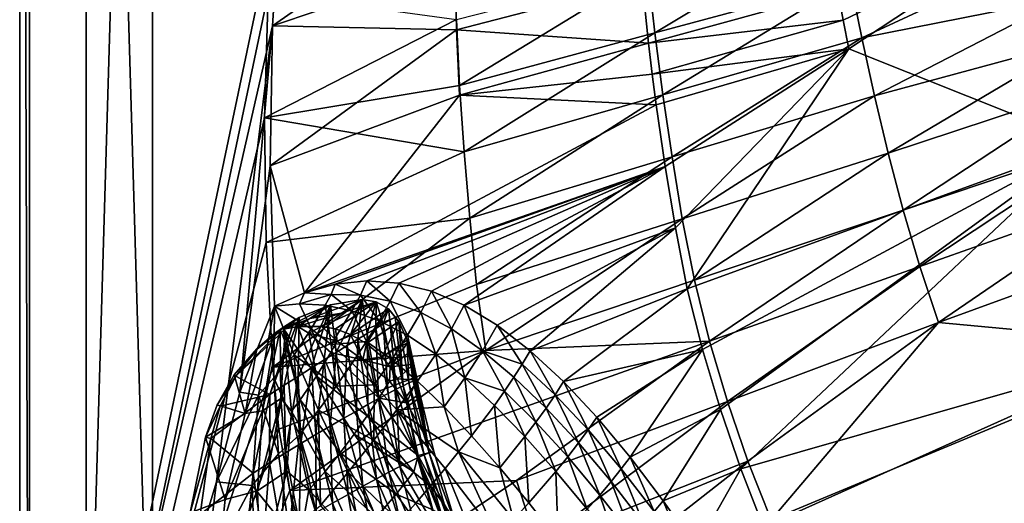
# Model space of a CAD drawing. Header units: metres. Extents: x 0 to 1501, y -1015 to 0.
# Tile 10 of 107: x 0 to 297, y -660 to -514. Entities that reach past the tile are written whole.
import ezdxf

# ---------------------------------------------------------------- set-up
doc = ezdxf.new("R2010")
doc.units = ezdxf.units.M

msp = doc.modelspace()

# ---------------------------------------------------------------- linework, layer by layer
at = {"layer": 'None'}
for points in [[(0, -850), (78.854172, -474.309357), (0, 0)], [(0, 0, -45), (0, -850, -45), (0, 0)], [(0, -850, -45), (0, -850), (0, 0)], [(0, -850, -45), (0, 0, -45), (3, -848.404846, -45)], [(0, 0, -45), (3, -3, -45), (3, -848.404846, -45)], [(3, -3, -3), (74.848244, -506.518768, -3), (3, -848.404846, -3)], [(3, -848.404846, -45), (3, -3, -45), (3, -848.404846, -3)], [(3, -3, -45), (3, -3, -3), (3, -848.404846, -3)], [(76.175674, -516.292725), (78.854172, -474.309357), (0, -850)], [(78.854172, -474.309357), (76.175674, -516.292725), (131.125824, -477.993103, -97.550766)], [(131.125824, -477.993103, -97.550766), (76.175674, -516.292725), (131.129364, -497.721985, -97.550766)], [(246.893692, -484.983063, -305.53952), (191.269867, -518.388245, -204.656418), (189.203171, -499.649902, -204.629059)], [(191.269867, -518.388245, -204.656418), (246.893692, -484.983063, -305.53952), (250.108063, -502.500244, -305.566467)], [(246.3815, -505.859924, -292.652283), (248.028259, -514.542847, -292.652283), (301.921173, -488.732391, -388.515381)], [(248.028259, -514.542847, -292.652283), (249.753784, -523.210144, -292.652283), (301.921173, -488.732391, -388.515381)], [(301.921173, -488.732391, -388.515381), (249.753784, -523.210144, -292.652283), (321.174866, -551.718262, -389.452789)], [(250.108063, -502.500244, -305.566467), (310.547516, -493.386932, -406), (253.643524, -519.945251, -305.592072)], [(310.547516, -493.386932, -406), (314.707947, -507.74234, -406), (253.643524, -519.945251, -305.592072)], [(76.175674, -516.292725), (131.562668, -517.461182, -97.550766), (131.129364, -497.721985, -97.550766)], [(131.129364, -497.721985, -97.550766), (131.562668, -517.461182, -97.550766), (187.443985, -502.956177, -195.101532)], [(132.443207, -534.294067, -103.742409), (131.524384, -514.3349, -103.714508), (189.203171, -499.649902, -204.629059)], [(189.203171, -499.649902, -204.629059), (191.269867, -518.388245, -204.656418), (132.443207, -534.294067, -103.742409)], [(131.562668, -517.461182, -97.550766), (189.403839, -521.532227, -195.101532), (187.443985, -502.956177, -195.101532)], [(187.443985, -502.956177, -195.101532), (189.403839, -521.532227, -195.101532), (246.3815, -505.859924, -292.652283)], [(193.724319, -537.081543, -204.682312), (191.269867, -518.388245, -204.656418), (250.108063, -502.500244, -305.566467)], [(250.108063, -502.500244, -305.566467), (253.643524, -519.945251, -305.592072), (193.724319, -537.081543, -204.682312)], [(74.848244, -506.518768, -3), (73.756546, -544.023193, -3), (3, -848.404846, -3)], [(73.756546, -544.023193, -3), (74.848244, -506.518768, -3), (131.524384, -514.3349, -103.714508)], [(189.403839, -521.532227, -195.101532), (248.028259, -514.542847, -292.652283), (246.3815, -505.859924, -292.652283)], [(253.643524, -519.945251, -305.592072), (314.707947, -507.74234, -406), (257.462189, -537.312866, -305.617218)], [(314.707947, -507.74234, -406), (318.68457, -520.793213, -406), (257.462189, -537.312866, -305.617218)], [(73.756546, -544.023193, -3), (131.524384, -514.3349, -103.714508), (132.443207, -534.294067, -103.742409)], [(189.403839, -521.532227, -195.101532), (190.523819, -530.809387, -195.101532), (248.028259, -514.542847, -292.652283)], [(190.523819, -530.809387, -195.101532), (249.753784, -523.210144, -292.652283), (248.028259, -514.542847, -292.652283)], [(59.281075, -653.599243), (76.175674, -516.292725), (0, -850)], [(59.281075, -653.599243), (66.282303, -626.554199), (76.175674, -516.292725)], [(66.282303, -626.554199), (75.468491, -558.421387), (76.175674, -516.292725)], [(76.175674, -516.292725), (75.468491, -558.421387), (131.562668, -517.461182, -97.550766)], [(75.468491, -558.421387), (132.426163, -537.204529, -97.550766), (131.562668, -517.461182, -97.550766)], [(131.562668, -517.461182, -97.550766), (132.426163, -537.204529, -97.550766), (189.403839, -521.532227, -195.101532)], [(191.269867, -518.388245, -204.656418), (133.816589, -554.235474, -103.768661), (132.443207, -534.294067, -103.742409)], [(133.816589, -554.235474, -103.768661), (191.269867, -518.388245, -204.656418), (193.724319, -537.081543, -204.682312)], [(132.426163, -537.204529, -97.550766), (190.523819, -530.809387, -195.101532), (189.403839, -521.532227, -195.101532)], [(253.643524, -519.945251, -305.592072), (196.496063, -555.737305, -204.708282), (193.724319, -537.081543, -204.682312)], [(196.496063, -555.737305, -204.708282), (253.643524, -519.945251, -305.592072), (257.462189, -537.312866, -305.617218)], [(257.462189, -537.312866, -305.617218), (318.68457, -520.793213, -406), (261.553894, -554.593201, -305.642212)], [(318.68457, -520.793213, -406), (322.999939, -534.307617, -406), (261.553894, -554.593201, -305.642212)], [(190.523819, -530.809387, -195.101532), (191.737076, -540.078064, -195.101532), (249.753784, -523.210144, -292.652283)], [(191.737076, -540.078064, -195.101532), (194.4431, -558.586914, -195.101532), (249.753784, -523.210144, -292.652283)], [(194.4431, -558.586914, -195.101532), (197.521271, -577.051758, -195.101532), (249.753784, -523.210144, -292.652283)], [(197.521271, -577.051758, -195.101532), (201.021072, -595.459717, -195.101532), (249.753784, -523.210144, -292.652283)], [(249.753784, -523.210144, -292.652283), (201.021072, -595.459717, -195.101532), (321.174866, -551.718262, -389.452789)], [(191.737076, -540.078064, -195.101532), (190.523819, -530.809387, -195.101532), (132.426163, -537.204529, -97.550766)], [(133.816589, -554.235474, -103.768661), (73.756546, -544.023193, -3), (132.443207, -534.294067, -103.742409)], [(261.553894, -554.593201, -305.642212), (322.999939, -534.307617, -406), (266.050903, -571.753601, -305.664398)], [(322.999939, -534.307617, -406), (328.518768, -550.732056, -406), (266.050903, -571.753601, -305.664398)], [(85.776901, -596.631897, -14.985895), (132.426163, -537.204529, -97.550766), (75.468491, -558.421387)], [(85.776901, -596.631897, -14.985895), (191.737076, -540.078064, -195.101532), (132.426163, -537.204529, -97.550766)], [(135.540817, -574.17865, -103.795799), (133.816589, -554.235474, -103.768661), (193.724319, -537.081543, -204.682312)], [(193.724319, -537.081543, -204.682312), (196.496063, -555.737305, -204.708282), (135.540817, -574.17865, -103.795799)], [(199.571426, -574.352722, -204.735184), (196.496063, -555.737305, -204.708282), (257.462189, -537.312866, -305.617218)], [(257.462189, -537.312866, -305.617218), (261.553894, -554.593201, -305.642212), (199.571426, -574.352722, -204.735184)], [(194.4431, -558.586914, -195.101532), (191.737076, -540.078064, -195.101532), (85.776901, -596.631897, -14.985895)], [(3, -848.404846, -3), (73.756546, -544.023193, -3), (74.227745, -581.540527, -3)], [(74.227745, -581.540527, -3), (73.756546, -544.023193, -3), (133.816589, -554.235474, -103.768661)], [(266.050903, -571.753601, -305.664398), (328.518768, -550.732056, -406), (271.089172, -588.760315, -305.681122)], [(328.518768, -550.732056, -406), (334.068481, -566.412903, -406), (271.089172, -588.760315, -305.681122)], [(135.540817, -574.17865, -103.795799), (74.227745, -581.540527, -3), (133.816589, -554.235474, -103.768661)], [(321.174866, -551.718262, -389.452789), (201.021072, -595.459717, -195.101532), (205.650925, -613.697632, -195.101532)], [(205.650925, -613.697632, -195.101532), (211.031403, -631.764832, -195.101532), (321.174866, -551.718262, -389.452789)], [(321.174866, -551.718262, -389.452789), (211.031403, -631.764832, -195.101532), (217.156387, -649.62146, -195.101532)], [(344.361847, -613.173279, -389.820526), (321.174866, -551.718262, -389.452789), (217.156387, -649.62146, -195.101532)], [(196.496063, -555.737305, -204.708282), (137.598114, -594.127075, -103.825394), (135.540817, -574.17865, -103.795799)], [(137.598114, -594.127075, -103.825394), (196.496063, -555.737305, -204.708282), (199.571426, -574.352722, -204.735184)], [(261.553894, -554.593201, -305.642212), (203.225479, -592.86853, -204.759628), (199.571426, -574.352722, -204.735184)], [(266.050903, -571.753601, -305.664398), (203.225479, -592.86853, -204.759628), (261.553894, -554.593201, -305.642212)], [(66.282303, -626.554199), (76.746094, -600.651306), (75.468491, -558.421387)], [(76.746094, -600.651306), (85.776901, -596.631897, -14.985895), (75.468491, -558.421387)], [(95.044357, -594.063232, -30.240681), (194.4431, -558.586914, -195.101532), (85.776901, -596.631897, -14.985895)], [(95.044357, -594.063232, -30.240681), (104.541687, -593.063599, -45.68417), (194.4431, -558.586914, -195.101532)], [(104.541687, -593.063599, -45.68417), (114.218964, -593.725159, -61.098568), (194.4431, -558.586914, -195.101532)], [(194.4431, -558.586914, -195.101532), (114.218964, -593.725159, -61.098568), (124.02079, -596.136658, -76.248573)], [(124.02079, -596.136658, -76.248573), (133.894073, -600.377075, -90.901405), (194.4431, -558.586914, -195.101532)], [(133.894073, -600.377075, -90.901405), (197.521271, -577.051758, -195.101532), (194.4431, -558.586914, -195.101532)], [(271.089172, -588.760315, -305.681122), (334.068481, -566.412903, -406), (276.673309, -605.598328, -305.692322)], [(334.068481, -566.412903, -406), (340.072449, -582.551208, -406), (276.673309, -605.598328, -305.692322)], [(203.225479, -592.86853, -204.759628), (266.050903, -571.753601, -305.664398), (207.739471, -611.219482, -204.778076)], [(266.050903, -571.753601, -305.664398), (271.089172, -588.760315, -305.681122), (207.739471, -611.219482, -204.778076)], [(76.2612, -619.005676, -3), (74.227745, -581.540527, -3), (135.540817, -574.17865, -103.795799)], [(137.598114, -594.127075, -103.825394), (76.2612, -619.005676, -3), (135.540817, -574.17865, -103.795799)], [(140.406921, -613.995605, -103.853043), (137.598114, -594.127075, -103.825394), (199.571426, -574.352722, -204.735184)], [(199.571426, -574.352722, -204.735184), (203.225479, -592.86853, -204.759628), (140.406921, -613.995605, -103.853043)], [(133.894073, -600.377075, -90.901405), (143.81369, -606.408203, -104.854713), (197.521271, -577.051758, -195.101532)], [(143.81369, -606.408203, -104.854713), (153.773056, -614.114197, -117.926277), (197.521271, -577.051758, -195.101532)], [(197.521271, -577.051758, -195.101532), (153.773056, -614.114197, -117.926277), (201.021072, -595.459717, -195.101532)], [(74.227745, -581.540527, -3), (76.2612, -619.005676, -3), (3, -848.404846, -3)], [(276.673309, -605.598328, -305.692322), (340.072449, -582.551208, -406), (352.068939, -612.611084, -406)], [(207.739471, -611.219482, -204.778076), (271.089172, -588.760315, -305.681122), (213.124634, -629.372864, -204.790421)], [(271.089172, -588.760315, -305.681122), (276.673309, -605.598328, -305.692322), (213.124634, -629.372864, -204.790421)], [(104.541687, -593.063599, -45.68417), (95.044357, -594.063232, -30.240681), (102.601654, -597.413208, -37.342808)], [(111.617188, -599.202881, -49.908329), (104.541687, -593.063599, -45.68417), (102.601654, -597.413208, -37.342808)], [(114.218964, -593.725159, -61.098568), (104.541687, -593.063599, -45.68417), (111.617188, -599.202881, -49.908329)], [(203.225479, -592.86853, -204.759628), (207.739471, -611.219482, -204.778076), (140.406921, -613.995605, -103.853043)], [(76.2612, -619.005676, -3), (137.598114, -594.127075, -103.825394), (140.406921, -613.995605, -103.853043)], [(95.044357, -594.063232, -30.240681), (85.776901, -596.631897, -14.985895), (93.766693, -597.118835, -24.754053)], [(102.601654, -597.413208, -37.342808), (95.044357, -594.063232, -30.240681), (93.766693, -597.118835, -24.754053)], [(120.779289, -602.555359, -62.296867), (114.218964, -593.725159, -61.098568), (111.617188, -599.202881, -49.908329)], [(124.02079, -596.136658, -76.248573), (114.218964, -593.725159, -61.098568), (120.779289, -602.555359, -62.296867)], [(153.773056, -614.114197, -117.926277), (163.765915, -623.377747, -129.93425), (201.021072, -595.459717, -195.101532)], [(201.021072, -595.459717, -195.101532), (163.765915, -623.377747, -129.93425), (205.650925, -613.697632, -195.101532)], [(85.776901, -596.631897, -14.985895), (76.746094, -600.651306), (84.267029, -599.96228, -9.431347)], [(93.766693, -597.118835, -24.754053), (85.776901, -596.631897, -14.985895), (84.267029, -599.96228, -9.431347)], [(92.047478, -600.41748, -19.087898), (93.766693, -597.118835, -24.754053), (84.267029, -599.96228, -9.431347)], [(100.070206, -602.097717, -28.879965), (93.766693, -597.118835, -24.754053), (92.047478, -600.41748, -19.087898)], [(100.070206, -602.097717, -28.879965), (102.601654, -597.413208, -37.342808), (93.766693, -597.118835, -24.754053)], [(108.313202, -605.075195, -38.697216), (102.601654, -597.413208, -37.342808), (100.070206, -602.097717, -28.879965)], [(108.313202, -605.075195, -38.697216), (111.617188, -599.202881, -49.908329), (102.601654, -597.413208, -37.342808)], [(130.046432, -607.511292, -74.335121), (124.02079, -596.136658, -76.248573), (120.779289, -602.555359, -62.296867)], [(133.894073, -600.377075, -90.901405), (124.02079, -596.136658, -76.248573), (130.046432, -607.511292, -74.335121)], [(71.915573, -627.420715, 12.032475), (76.746094, -600.651306), (66.282303, -626.554199)], [(76.746094, -600.651306), (71.915573, -627.420715, 12.032475), (76.52774, -622.229492, 11.049831)], [(76.52774, -622.229492, 11.049831), (82.635887, -615.308594, 2.224236), (76.746094, -600.651306)], [(84.267029, -599.96228, -9.431347), (76.746094, -600.651306), (87.829361, -607.536621, -8.1118)], [(87.829361, -607.536621, -8.1118), (76.746094, -600.651306), (82.635887, -615.308594, 2.224236)], [(92.047478, -600.41748, -19.087898), (84.267029, -599.96228, -9.431347), (87.829361, -607.536621, -8.1118)], [(87.829361, -607.536621, -8.1118), (93.837769, -612.24939, -12.48859), (92.047478, -600.41748, -19.087898)], [(93.837769, -612.24939, -12.48859), (100.070206, -602.097717, -28.879965), (92.047478, -600.41748, -19.087898)], [(116.749283, -609.404358, -48.409073), (111.617188, -599.202881, -49.908329), (108.313202, -605.075195, -38.697216)], [(116.749283, -609.404358, -48.409073), (120.779289, -602.555359, -62.296867), (111.617188, -599.202881, -49.908329)], [(139.369858, -614.077271, -85.836288), (133.894073, -600.377075, -90.901405), (130.046432, -607.511292, -74.335121)], [(139.369858, -614.077271, -85.836288), (143.81369, -606.408203, -104.854713), (133.894073, -600.377075, -90.901405)], [(104.483841, -611.299194, -27.706591), (100.070206, -602.097717, -28.879965), (93.837769, -612.24939, -12.48859)], [(104.483841, -611.299194, -27.706591), (108.313202, -605.075195, -38.697216), (100.070206, -602.097717, -28.879965)], [(120.779289, -602.555359, -62.296867), (116.749283, -609.404358, -48.409073), (125.344597, -615.116211, -57.868576)], [(130.046432, -607.511292, -74.335121), (120.779289, -602.555359, -62.296867), (125.344597, -615.116211, -57.868576)], [(95.319359, -624.754822, -6.588786), (87.829361, -607.536621, -8.1118), (82.635887, -615.308594, 2.224236)], [(93.837769, -612.24939, -12.48859), (87.829361, -607.536621, -8.1118), (95.319359, -624.754822, -6.588786)], [(112.062561, -616.692871, -34.796894), (108.313202, -605.075195, -38.697216), (104.483841, -611.299194, -27.706591)], [(112.062561, -616.692871, -34.796894), (116.749283, -609.404358, -48.409073), (108.313202, -605.075195, -38.697216)], [(130.046432, -607.511292, -74.335121), (125.344597, -615.116211, -57.868576), (134.058838, -622.212646, -66.917496)], [(139.369858, -614.077271, -85.836288), (130.046432, -607.511292, -74.335121), (134.058838, -622.212646, -66.917496)], [(151.357941, -618.139404, -107.324249), (143.81369, -606.408203, -104.854713), (139.369858, -614.077271, -85.836288)], [(153.773056, -614.114197, -117.926277), (143.81369, -606.408203, -104.854713), (151.357941, -618.139404, -107.324249)], [(276.673309, -605.598328, -305.692322), (219.322968, -647.304321, -204.797424), (213.124634, -629.372864, -204.790421)], [(226.27652, -664.989563, -204.799896), (219.322968, -647.304321, -204.797424), (276.673309, -605.598328, -305.692322)], [(352.068939, -612.611084, -406), (226.27652, -664.989563, -204.799896), (276.673309, -605.598328, -305.692322)], [(119.854691, -623.248535, -41.732769), (116.749283, -609.404358, -48.409073), (112.062561, -616.692871, -34.796894)], [(125.344597, -615.116211, -57.868576), (116.749283, -609.404358, -48.409073), (119.854691, -623.248535, -41.732769)], [(140.406921, -613.995605, -103.853043), (207.739471, -611.219482, -204.778076), (81.38134, -656.13446, -3)], [(81.38134, -656.13446, -3), (207.739471, -611.219482, -204.778076), (149.579086, -653.153809, -103.887955)], [(100.145844, -617.863525, -16.987404), (104.483841, -611.299194, -27.706591), (93.837769, -612.24939, -12.48859)], [(100.145844, -617.863525, -16.987404), (93.837769, -612.24939, -12.48859), (95.319359, -624.754822, -6.588786)], [(106.740044, -624.40686, -21.52401), (104.483841, -611.299194, -27.706591), (100.145844, -617.863525, -16.987404)], [(106.740044, -624.40686, -21.52401), (112.062561, -616.692871, -34.796894), (104.483841, -611.299194, -27.706591)], [(207.739471, -611.219482, -204.778076), (213.124634, -629.372864, -204.790421), (149.579086, -653.153809, -103.887955)], [(205.650925, -613.697632, -195.101532), (163.765915, -623.377747, -129.93425), (173.785995, -634.081665, -140.696762)], [(173.785995, -634.081665, -140.696762), (183.826416, -646.107971, -150.032639), (205.650925, -613.697632, -195.101532)], [(183.826416, -646.107971, -150.032639), (211.031403, -631.764832, -195.101532), (205.650925, -613.697632, -195.101532)], [(344.361847, -613.173279, -389.820526), (217.156387, -649.62146, -195.101532), (224.017654, -667.227783, -195.101532)], [(299.54071, -674.005676, -292.652283), (344.361847, -613.173279, -389.820526), (224.017654, -667.227783, -195.101532)], [(303.916168, -671.051086, -305.693878), (226.27652, -664.989563, -204.799896), (352.068939, -612.611084, -406)], [(78.014343, -637.679749, -3), (76.2612, -619.005676, -3), (140.406921, -613.995605, -103.853043)], [(84.297676, -639.45343, 13.061278), (82.635887, -615.308594, 2.224236), (76.52774, -622.229492, 11.049831)], [(78.014343, -637.679749, -3), (140.406921, -613.995605, -103.853043), (81.38134, -656.13446, -3)], [(84.297676, -639.45343, 13.061278), (90.027794, -631.957397, 3.442283), (82.635887, -615.308594, 2.224236)], [(90.027794, -631.957397, 3.442283), (95.319359, -624.754822, -6.588786), (82.635887, -615.308594, 2.224236)], [(113.601837, -631.891479, -26.004122), (112.062561, -616.692871, -34.796894), (106.740044, -624.40686, -21.52401)], [(113.601837, -631.891479, -26.004122), (119.854691, -623.248535, -41.732769), (112.062561, -616.692871, -34.796894)], [(127.828392, -630.963257, -48.384556), (125.344597, -615.116211, -57.868576), (119.854691, -623.248535, -41.732769)], [(134.058838, -622.212646, -66.917496), (125.344597, -615.116211, -57.868576), (127.828392, -630.963257, -48.384556)], [(139.369858, -614.077271, -85.836288), (134.058838, -622.212646, -66.917496), (146.026245, -626.239136, -85.93116)], [(148.826797, -622.099121, -96.58567), (151.357941, -618.139404, -107.324249), (139.369858, -614.077271, -85.836288)], [(146.026245, -626.239136, -85.93116), (148.826797, -622.099121, -96.58567), (139.369858, -614.077271, -85.836288)], [(153.773056, -614.114197, -117.926277), (151.357941, -618.139404, -107.324249), (161.280914, -627.34967, -118.200439)], [(163.765915, -623.377747, -129.93425), (153.773056, -614.114197, -117.926277), (161.280914, -627.34967, -118.200439)], [(76.2612, -619.005676, -3), (78.014343, -637.679749, -3), (3, -848.404846, -3)], [(95.319359, -624.754822, -6.588786), (106.740044, -624.40686, -21.52401), (100.145844, -617.863525, -16.987404)], [(158.539963, -631.347656, -106.393166), (151.357941, -618.139404, -107.324249), (148.826797, -622.099121, -96.58567)], [(161.280914, -627.34967, -118.200439), (151.357941, -618.139404, -107.324249), (158.539963, -631.347656, -106.393166)], [(71.915573, -627.420715, 12.032475), (77.947021, -645.161255, 21.366247), (76.52774, -622.229492, 11.049831)], [(77.947021, -645.161255, 21.366247), (84.297676, -639.45343, 13.061278), (76.52774, -622.229492, 11.049831)], [(134.058838, -622.212646, -66.917496), (127.828392, -630.963257, -48.384556), (136.041183, -639.718872, -54.603146)], [(146.026245, -626.239136, -85.93116), (134.058838, -622.212646, -66.917496), (142.959366, -630.557373, -75.373917)], [(142.959366, -630.557373, -75.373917), (134.058838, -622.212646, -66.917496), (136.041183, -639.718872, -54.603146)], [(155.495926, -635.548523, -94.680473), (148.826797, -622.099121, -96.58567), (146.026245, -626.239136, -85.93116)], [(155.495926, -635.548523, -94.680473), (158.539963, -631.347656, -106.393166), (148.826797, -622.099121, -96.58567)], [(90.027794, -631.957397, 3.442283), (106.616241, -641.024841, -10.756325), (95.319359, -624.754822, -6.588786)], [(106.616241, -641.024841, -10.756325), (106.740044, -624.40686, -21.52401), (95.319359, -624.754822, -6.588786)], [(106.616241, -641.024841, -10.756325), (113.601837, -631.891479, -26.004122), (106.740044, -624.40686, -21.52401)], [(113.601837, -631.891479, -26.004122), (127.828392, -630.963257, -48.384556), (119.854691, -623.248535, -41.732769)], [(163.765915, -623.377747, -129.93425), (161.280914, -627.34967, -118.200439), (171.234772, -637.908691, -127.917931)], [(173.785995, -634.081665, -140.696762), (163.765915, -623.377747, -129.93425), (171.234772, -637.908691, -127.917931)], [(59.281075, -653.599243), (71.915573, -627.420715, 12.032475), (66.282303, -626.554199)], [(70.01944, -654.663635, 22.987364), (71.915573, -627.420715, 12.032475), (59.281075, -653.599243)], [(71.915573, -627.420715, 12.032475), (70.01944, -654.663635, 22.987364), (77.947021, -645.161255, 21.366247)], [(152.152267, -639.949951, -83.077202), (146.026245, -626.239136, -85.93116), (142.959366, -630.557373, -75.373917)], [(152.152267, -639.949951, -83.077202), (155.495926, -635.548523, -94.680473), (146.026245, -626.239136, -85.93116)], [(161.280914, -627.34967, -118.200439), (158.539963, -631.347656, -106.393166), (168.316193, -641.851318, -115.145607)], [(171.234772, -637.908691, -127.917931), (161.280914, -627.34967, -118.200439), (168.316193, -641.851318, -115.145607)], [(127.828392, -630.963257, -48.384556), (113.601837, -631.891479, -26.004122), (132.198257, -644.556519, -44.415104)], [(136.041183, -639.718872, -54.603146), (127.828392, -630.963257, -48.384556), (132.198257, -644.556519, -44.415104)], [(144.582474, -649.343323, -60.257347), (142.959366, -630.557373, -75.373917), (136.041183, -639.718872, -54.603146)], [(152.152267, -639.949951, -83.077202), (142.959366, -630.557373, -75.373917), (144.582474, -649.343323, -60.257347)], [(213.124634, -629.372864, -204.790421), (155.87323, -672.354614, -103.895958), (149.579086, -653.153809, -103.887955)], [(165.060852, -646.019348, -102.478378), (158.539963, -631.347656, -106.393166), (155.495926, -635.548523, -94.680473)], [(219.322968, -647.304321, -204.797424), (155.87323, -672.354614, -103.895958), (213.124634, -629.372864, -204.790421)], [(168.316193, -641.851318, -115.145607), (158.539963, -631.347656, -106.393166), (165.060852, -646.019348, -102.478378)], [(84.297676, -639.45343, 13.061278), (90.592003, -660.665527, 18.018511), (90.027794, -631.957397, 3.442283)], [(90.592003, -660.665527, 18.018511), (98.933029, -650.625061, 3.940147), (90.027794, -631.957397, 3.442283)], [(90.027794, -631.957397, 3.442283), (98.933029, -650.625061, 3.940147), (106.616241, -641.024841, -10.756325)], [(123.768845, -654.72937, -24.495747), (113.601837, -631.891479, -26.004122), (106.616241, -641.024841, -10.756325)], [(132.198257, -644.556519, -44.415104), (113.601837, -631.891479, -26.004122), (128.105728, -649.561157, -34.375248)], [(113.601837, -631.891479, -26.004122), (123.768845, -654.72937, -24.495747), (128.105728, -649.561157, -34.375248)], [(173.785995, -634.081665, -140.696762), (171.234772, -637.908691, -127.917931), (181.176971, -649.673584, -136.33667)], [(183.826416, -646.107971, -150.032639), (173.785995, -634.081665, -140.696762), (181.176971, -649.673584, -136.33667)], [(211.031403, -631.764832, -195.101532), (183.826416, -646.107971, -150.032639), (193.841354, -659.293335, -157.801758)], [(217.156387, -649.62146, -195.101532), (211.031403, -631.764832, -195.101532), (193.841354, -659.293335, -157.801758)], [(161.472595, -650.410156, -89.932716), (155.495926, -635.548523, -94.680473), (152.152267, -639.949951, -83.077202)], [(161.472595, -650.410156, -89.932716), (165.060852, -646.019348, -102.478378), (155.495926, -635.548523, -94.680473)], [(3, -848.404846, -3), (78.014343, -637.679749, -3), (81.38134, -656.13446, -3)], [(77.947021, -645.161255, 21.366247), (81.150223, -668.425964, 30.451872), (84.297676, -639.45343, 13.061278)], [(81.150223, -668.425964, 30.451872), (90.592003, -660.665527, 18.018511), (84.297676, -639.45343, 13.061278)], [(132.198257, -644.556519, -44.415104), (144.582474, -649.343323, -60.257347), (136.041183, -639.718872, -54.603146)], [(144.582474, -649.343323, -60.257347), (153.315567, -659.848022, -65.271057), (152.152267, -639.949951, -83.077202)], [(153.315567, -659.848022, -65.271057), (161.472595, -650.410156, -89.932716), (152.152267, -639.949951, -83.077202)], [(171.234772, -637.908691, -127.917931), (168.316193, -641.851318, -115.145607), (178.115845, -653.474426, -122.713356)], [(181.176971, -649.673584, -136.33667), (171.234772, -637.908691, -127.917931), (178.115845, -653.474426, -122.713356)], [(98.933029, -650.625061, 3.940147), (114.385071, -665.541016, -5.265083), (106.616241, -641.024841, -10.756325)], [(106.616241, -641.024841, -10.756325), (114.385071, -665.541016, -5.265083), (119.193275, -660.057373, -14.788488)], [(119.193275, -660.057373, -14.788488), (123.768845, -654.72937, -24.495747), (106.616241, -641.024841, -10.756325)], [(168.316193, -641.851318, -115.145607), (165.060852, -646.019348, -102.478378), (174.68428, -657.523254, -109.205635)], [(178.115845, -653.474426, -122.713356), (168.316193, -641.851318, -115.145607), (174.68428, -657.523254, -109.205635)], [(70.01944, -654.663635, 22.987364), (81.150223, -668.425964, 30.451872), (77.947021, -645.161255, 21.366247)], [(128.105728, -649.561157, -34.375248), (143.886932, -670.136902, -41.287991), (132.198257, -644.556519, -44.415104)], [(143.886932, -670.136902, -41.287991), (148.757248, -664.888062, -53.186909), (132.198257, -644.556519, -44.415104)], [(132.198257, -644.556519, -44.415104), (148.757248, -664.888062, -53.186909), (144.582474, -649.343323, -60.257347)], [(170.886505, -661.817078, -95.83165), (165.060852, -646.019348, -102.478378), (161.472595, -650.410156, -89.932716)], [(174.68428, -657.523254, -109.205635), (165.060852, -646.019348, -102.478378), (170.886505, -661.817078, -95.83165)], [(183.826416, -646.107971, -150.032639), (181.176971, -649.673584, -136.33667), (191.061462, -662.484253, -143.341446)], [(193.841354, -659.293335, -157.801758), (183.826416, -646.107971, -150.032639), (191.061462, -662.484253, -143.341446)], [(148.757248, -664.888062, -53.186909), (153.315567, -659.848022, -65.271057), (144.582474, -649.343323, -60.257347)], [(163.190002, -691.251831, -103.898926), (155.87323, -672.354614, -103.895958), (219.322968, -647.304321, -204.797424)], [(163.190002, -691.251831, -103.898926), (219.322968, -647.304321, -204.797424), (226.27652, -664.989563, -204.799896)], [(104.096924, -676.957886, 13.185304), (98.933029, -650.625061, 3.940147), (90.592003, -660.665527, 18.018511)], [(109.350677, -671.176025, 4.063171), (98.933029, -650.625061, 3.940147), (104.096924, -676.957886, 13.185304)], [(98.933029, -650.625061, 3.940147), (109.350677, -671.176025, 4.063171), (114.385071, -665.541016, -5.265083)], [(128.105728, -649.561157, -34.375248), (123.768845, -654.72937, -24.495747), (138.711182, -675.590149, -29.589514)], [(143.886932, -670.136902, -41.287991), (128.105728, -649.561157, -34.375248), (138.711182, -675.590149, -29.589514)], [(162.212387, -671.126648, -69.556297), (161.472595, -650.410156, -89.932716), (153.315567, -659.848022, -65.271057)], [(162.212387, -671.126648, -69.556297), (170.886505, -661.817078, -95.83165), (161.472595, -650.410156, -89.932716)], [(181.176971, -649.673584, -136.33667), (178.115845, -653.474426, -122.713356), (187.895828, -666.065369, -128.989944)], [(191.061462, -662.484253, -143.341446), (181.176971, -649.673584, -136.33667), (187.895828, -666.065369, -128.989944)], [(217.156387, -649.62146, -195.101532), (193.841354, -659.293335, -157.801758), (203.723999, -673.403564, -163.928421)], [(224.017654, -667.227783, -195.101532), (217.156387, -649.62146, -195.101532), (203.723999, -673.403564, -163.928421)], [(55.861668, -681.325684), (59.281075, -653.599243), (0, -850)], [(55.861668, -681.325684), (70.01944, -654.663635, 22.987364), (59.281075, -653.599243)], [(71.028008, -681.602661, 32.495712), (70.01944, -654.663635, 22.987364), (55.861668, -681.325684)], [(70.01944, -654.663635, 22.987364), (71.028008, -681.602661, 32.495712), (81.150223, -668.425964, 30.451872)], [(149.579086, -653.153809, -103.887955), (90.984039, -692.390259, -3), (81.38134, -656.13446, -3)], [(155.87323, -672.354614, -103.895958), (90.984039, -692.390259, -3), (149.579086, -653.153809, -103.887955)], [(119.193275, -660.057373, -14.788488), (133.237076, -681.243042, -18.106344), (123.768845, -654.72937, -24.495747)], [(123.768845, -654.72937, -24.495747), (133.237076, -681.243042, -18.106344), (138.711182, -675.590149, -29.589514)], [(178.115845, -653.474426, -122.713356), (174.68428, -657.523254, -109.205635), (184.32608, -669.916931, -114.764534)], [(187.895828, -666.065369, -128.989944), (178.115845, -653.474426, -122.713356), (184.32608, -669.916931, -114.764534)], [(81.38134, -656.13446, -3), (90.984039, -692.390259, -3), (3, -848.404846, -3)], [(174.68428, -657.523254, -109.205635), (170.886505, -661.817078, -95.83165), (180.356842, -674.035889, -100.685028)], [(184.32608, -669.916931, -114.764534), (174.68428, -657.523254, -109.205635), (180.356842, -674.035889, -100.685028)], [(148.757248, -664.888062, -53.186909), (162.212387, -671.126648, -69.556297), (153.315567, -659.848022, -65.271057)], [(193.841354, -659.293335, -157.801758), (191.061462, -662.484253, -143.341446), (200.836838, -676.17218, -148.842224)], [(203.723999, -673.403564, -163.928421), (193.841354, -659.293335, -157.801758), (200.836838, -676.17218, -148.842224)]]:
    msp.add_3dface(points, dxfattribs=at)
at = {"layer": 'None0'}
for points in [[(40.000202, -80.000092, -410), (20.000202, -80.000092, -410), (40.000202, -758.689636, -410)], [(20.000202, -80.000092, -410), (20.000202, -758.689636, -410), (40.000202, -758.689636, -410)], [(20.000202, -80.000092, -430), (20.000202, -758.689636, -430), (20.000202, -80.000092, -410)], [(20.000202, -758.689636, -430), (20.000202, -758.689636, -410), (20.000202, -80.000092, -410)], [(40.000202, -758.689636, -430), (20.000202, -758.689636, -430), (40.000202, -80.000092, -430)], [(20.000202, -758.689636, -430), (20.000202, -80.000092, -430), (40.000202, -80.000092, -430)], [(40.000202, -758.689636, -410), (40.000202, -758.689636, -430), (40.000202, -80.000092, -410)], [(40.000202, -758.689636, -430), (40.000202, -80.000092, -430), (40.000202, -80.000092, -410)]]:
    msp.add_3dface(points, dxfattribs=at)
at = {"layer": 'None012'}
for points in [[(93.582329, -600.227356, -5.552159), (103.128967, -598.633484, -16.766409), (87.407257, -604.360107, -5.552159)], [(87.407257, -604.360107, -5.552159), (103.128967, -598.633484, -16.766409), (96.953896, -602.766174, -16.766409)], [(93.582329, -600.227356, -5.552159), (95.284508, -614.614441, 2.611864), (103.128967, -598.633484, -16.766409)], [(95.284508, -614.614441, 2.611864), (98.668892, -612.527771, -1.727504), (103.128967, -598.633484, -16.766409)], [(103.128967, -598.633484, -16.766409), (107.324234, -599.380615, -22.844532), (96.953896, -602.766174, -16.766409)], [(103.128967, -598.633484, -16.766409), (98.668892, -612.527771, -1.727504), (101.802612, -610.61554, -6.304974)], [(103.128967, -598.633484, -16.766409), (101.802612, -610.61554, -6.304974), (104.666733, -608.887146, -11.101349)], [(107.324234, -599.380615, -22.844532), (103.128967, -598.633484, -16.766409), (104.666733, -608.887146, -11.101349)], [(84.201637, -604.136475, 2.500005), (93.582329, -600.227356, -5.552159), (79.49884, -607.559631, 1.404839)], [(79.49884, -607.559631, 1.404839), (93.582329, -600.227356, -5.552159), (87.407257, -604.360107, -5.552159)], [(87.845329, -619.269958, 10.505139), (93.582329, -600.227356, -5.552159), (83.834023, -621.816467, 14.026565)], [(93.582329, -600.227356, -5.552159), (84.201637, -604.136475, 2.500005), (83.834023, -621.816467, 14.026565)], [(87.845329, -619.269958, 10.505139), (91.669579, -616.865417, 6.695041), (93.582329, -600.227356, -5.552159)], [(107.324234, -599.380615, -22.844532), (95.063675, -607.511658, -22.879688), (90.936455, -606.757324, -16.780428)], [(107.324234, -599.380615, -22.844532), (90.936455, -606.757324, -16.780428), (96.953896, -602.766174, -16.766409)], [(91.669579, -616.865417, 6.695041), (95.284508, -614.614441, 2.611864), (93.582329, -600.227356, -5.552159)], [(99.604691, -609.180786, -28.878532), (95.063675, -607.511658, -22.879688), (107.324234, -599.380615, -22.844532)], [(111.052353, -601.473999, -28.906113), (99.604691, -609.180786, -28.878532), (107.324234, -599.380615, -22.844532)], [(104.434914, -611.963257, -34.283417), (99.604691, -609.180786, -28.878532), (111.052353, -601.473999, -28.906113)], [(114.21035, -605.26123, -34.430923), (104.434914, -611.963257, -34.283417), (111.052353, -601.473999, -28.906113)], [(107.324234, -599.380615, -22.844532), (104.666733, -608.887146, -11.101349), (107.243538, -607.351074, -16.096426)], [(109.516632, -606.014832, -21.26911), (107.324234, -599.380615, -22.844532), (107.243538, -607.351074, -16.096426)], [(111.052353, -601.473999, -28.906113), (107.324234, -599.380615, -22.844532), (109.516632, -606.014832, -21.26911)], [(111.470963, -604.885254, -26.597507), (111.052353, -601.473999, -28.906113), (109.516632, -606.014832, -21.26911)], [(113.092873, -603.968079, -32.059067), (111.052353, -601.473999, -28.906113), (111.470963, -604.885254, -26.597507)], [(114.21035, -605.26123, -34.430923), (111.052353, -601.473999, -28.906113), (113.092873, -603.968079, -32.059067)], [(75.343918, -627.286133, 20.147951), (82.786095, -604.846069, 3.499936), (65.129578, -621.730713, 8.645947)], [(82.786095, -604.846069, 3.499936), (79.461929, -607.070801, 3.499941), (65.129578, -621.730713, 8.645947)], [(84.201637, -604.136475, 2.500005), (75.343918, -627.286133, 20.147951), (79.658859, -624.492737, 17.245092)], [(84.201637, -604.136475, 2.500005), (82.786095, -604.846069, 3.499936), (75.343918, -627.286133, 20.147951)], [(82.786095, -604.846069, 3.499936), (84.201637, -604.136475, 2.500005), (79.45443, -606.970459, 2.499999)], [(79.45443, -606.970459, 2.499999), (84.201637, -604.136475, 2.500005), (79.49884, -607.559631, 1.404839)], [(79.461929, -607.070801, 3.499941), (82.786095, -604.846069, 3.499936), (79.45443, -606.970459, 2.499999)], [(87.407257, -604.360107, -5.552159), (79.503082, -607.61554, 1.171534), (79.49884, -607.559631, 1.404839)], [(83.749466, -606.809326, -5.552098), (79.503082, -607.61554, 1.171534), (87.407257, -604.360107, -5.552159)], [(83.834023, -621.816467, 14.026565), (84.201637, -604.136475, 2.500005), (79.658859, -624.492737, 17.245092)], [(90.936455, -606.757324, -16.780428), (83.749466, -606.809326, -5.552098), (96.953896, -602.766174, -16.766409)], [(96.953896, -602.766174, -16.766409), (83.749466, -606.809326, -5.552098), (87.407257, -604.360107, -5.552159)], [(113.413139, -625.678589, -9.517316), (111.470963, -604.885254, -26.597507), (109.516632, -606.014832, -21.26911)], [(115.505783, -624.618042, -15.195643), (113.092873, -603.968079, -32.059067), (111.470963, -604.885254, -26.597507)], [(113.413139, -625.678589, -9.517316), (115.505783, -624.618042, -15.195643), (111.470963, -604.885254, -26.597507)], [(114.21035, -605.26123, -34.430923), (113.092873, -603.968079, -32.059067), (115.505783, -624.618042, -15.195643)], [(65.129578, -621.730713, 8.645947), (79.461929, -607.070801, 3.499941), (71.533493, -613.647278, 4.818596)], [(79.461929, -607.070801, 3.499941), (76.941605, -608.749329, 2.499999), (71.533493, -613.647278, 4.818596)], [(76.941605, -608.749329, 2.499999), (78.447617, -607.662415, 2.533584), (73.139244, -632.178467, 12.60927)], [(78.447617, -607.662415, 2.533584), (78.683632, -628.507874, 12.611984), (73.139244, -632.178467, 12.60927)], [(78.447617, -607.662415, 2.533584), (76.941605, -608.749329, 2.499999), (79.461929, -607.070801, 3.499941)], [(79.45443, -606.970459, 2.499999), (79.771042, -610.928406, 2.499999), (78.447617, -607.662415, 2.533584)], [(79.456306, -606.995544, 2.749864), (79.45443, -606.970459, 2.499999), (78.447617, -607.662415, 2.533584)], [(79.458183, -607.020569, 2.999922), (79.456306, -606.995544, 2.749864), (78.447617, -607.662415, 2.533584)], [(79.458183, -607.020569, 2.999922), (78.447617, -607.662415, 2.533584), (79.461929, -607.070801, 3.499941)], [(78.683632, -628.507874, 12.611984), (78.447617, -607.662415, 2.533584), (79.771042, -610.928406, 2.499999)], [(79.45443, -606.970459, 2.499999), (79.456306, -606.995544, 2.749864), (79.461929, -607.070801, 3.499941)], [(79.45443, -606.970459, 2.499999), (79.49884, -607.559631, 1.404839), (79.771042, -610.928406, 2.499999)], [(79.456306, -606.995544, 2.749864), (79.458183, -607.020569, 2.999922), (79.461929, -607.070801, 3.499941)], [(79.49884, -607.559631, 1.404839), (79.503082, -607.61554, 1.171534), (79.771042, -610.928406, 2.499999)], [(83.749466, -606.809326, -5.552098), (89.413788, -621.781189, -3.816545), (79.503082, -607.61554, 1.171534)], [(89.413788, -621.781189, -3.816545), (84.519951, -628.887634, 6.564429), (79.503082, -607.61554, 1.171534)], [(79.503082, -607.61554, 1.171534), (84.519951, -628.887634, 6.564429), (79.771042, -610.928406, 2.499999)], [(90.936455, -606.757324, -16.780428), (87.070953, -608.758667, -9.23495), (83.749466, -606.809326, -5.552098)], [(87.070953, -608.758667, -9.23495), (89.413788, -621.781189, -3.816545), (83.749466, -606.809326, -5.552098)], [(95.659348, -611.202942, -20.639824), (87.070953, -608.758667, -9.23495), (90.936455, -606.757324, -16.780428)], [(95.063675, -607.511658, -22.879688), (95.659348, -611.202942, -20.639824), (90.936455, -606.757324, -16.780428)], [(95.063675, -607.511658, -22.879688), (99.604691, -609.180786, -28.878532), (95.659348, -611.202942, -20.639824)], [(109.217148, -615.951355, -38.434753), (104.434914, -611.963257, -34.283417), (114.21035, -605.26123, -34.430923)], [(107.243538, -607.351074, -16.096426), (104.666733, -608.887146, -11.101349), (108.088303, -628.512085, 1.267565)], [(110.933762, -626.979126, -4.021083), (109.516632, -606.014832, -21.26911), (107.243538, -607.351074, -16.096426)], [(108.088303, -628.512085, 1.267565), (110.933762, -626.979126, -4.021083), (107.243538, -607.351074, -16.096426)], [(116.695587, -610.94635, -38.434753), (109.217148, -615.951355, -38.434753), (114.21035, -605.26123, -34.430923)], [(109.516632, -606.014832, -21.26911), (110.933762, -626.979126, -4.021083), (113.413139, -625.678589, -9.517316)], [(116.695587, -610.94635, -38.434753), (114.21035, -605.26123, -34.430923), (117.193016, -623.803589, -21.02965)], [(117.193016, -623.803589, -21.02965), (114.21035, -605.26123, -34.430923), (115.505783, -624.618042, -15.195643)], [(73.139244, -632.178467, 12.60927), (67.951218, -633.001282, 2.499999), (76.941605, -608.749329, 2.499999)], [(71.388275, -613.496826, 2.499999), (76.941605, -608.749329, 2.499999), (67.951218, -633.001282, 2.499999)], [(76.941605, -608.749329, 2.499999), (71.388275, -613.496826, 2.499999), (71.533493, -613.647278, 4.818596)], [(89.413788, -621.781189, -3.816545), (87.070953, -608.758667, -9.23495), (93.727722, -614.630432, -14.929049)], [(87.070953, -608.758667, -9.23495), (95.659348, -611.202942, -20.639824), (93.727722, -614.630432, -14.929049)], [(99.604691, -609.180786, -28.878532), (103.391518, -616.798767, -27.973606), (95.659348, -611.202942, -20.639824)], [(98.668892, -612.527771, -1.727504), (101.391273, -632.238708, 11.125896), (101.802612, -610.61554, -6.304974)], [(99.604691, -609.180786, -28.878532), (104.434914, -611.963257, -34.283417), (103.391518, -616.798767, -27.973606)], [(101.802612, -610.61554, -6.304974), (101.391273, -632.238708, 11.125896), (104.899338, -630.268616, 6.324252)], [(104.666733, -608.887146, -11.101349), (101.802612, -610.61554, -6.304974), (104.899338, -630.268616, 6.324252)], [(104.666733, -608.887146, -11.101349), (104.899338, -630.268616, 6.324252), (108.088303, -628.512085, 1.267565)], [(71.533493, -613.647278, 4.818596), (71.388275, -613.496826, 2.499999), (64.640205, -621.381836, 2.499999)], [(64.640205, -621.381836, 2.499999), (71.388275, -613.496826, 2.499999), (67.951218, -633.001282, 2.499999)], [(71.533493, -613.647278, 4.818596), (64.640205, -621.381836, 2.499999), (65.129578, -621.730713, 8.645947)], [(79.771042, -610.928406, 2.499999), (81.856728, -632.244019, 11.335763), (78.683632, -628.507874, 12.611984)], [(84.519951, -628.887634, 6.564429), (81.856728, -632.244019, 11.335763), (79.771042, -610.928406, 2.499999)], [(95.659348, -611.202942, -20.639824), (103.391518, -616.798767, -27.973606), (93.727722, -614.630432, -14.929049)], [(98.668892, -612.527771, -1.727504), (95.284508, -614.614441, 2.611864), (97.590218, -634.411194, 15.650879)], [(97.590218, -634.411194, 15.650879), (101.391273, -632.238708, 11.125896), (98.668892, -612.527771, -1.727504)], [(104.434914, -611.963257, -34.283417), (109.217148, -615.951355, -38.434753), (103.391518, -616.798767, -27.973606)], [(109.217148, -615.951355, -38.434753), (116.695587, -610.94635, -38.434753), (116.903816, -611.600403, -38.689243)], [(111.622078, -618.911987, -39.448067), (109.217148, -615.951355, -38.434753), (116.903816, -611.600403, -38.689243)], [(111.622078, -618.911987, -39.448067), (116.903816, -611.600403, -38.689243), (117.686516, -614.354187, -39.397076)], [(118.458206, -623.240112, -26.992197), (116.903816, -611.600403, -38.689243), (116.695587, -610.94635, -38.434753)], [(118.458206, -623.240112, -26.992197), (116.695587, -610.94635, -38.434753), (117.193016, -623.803589, -21.02965)], [(118.92791, -623.053589, -30.013044), (116.903816, -611.600403, -38.689243), (118.458206, -623.240112, -26.992197)], [(117.686516, -614.354187, -39.397076), (116.903816, -611.600403, -38.689243), (118.92791, -623.053589, -30.013044)], [(89.413788, -621.781189, -3.816545), (93.727722, -614.630432, -14.929049), (104.620903, -633.689453, -15.477779)], [(93.523926, -636.773804, 19.879211), (95.284508, -614.614441, 2.611864), (91.669579, -616.865417, 6.695041)], [(95.284508, -614.614441, 2.611864), (93.523926, -636.773804, 19.879211), (97.590218, -634.411194, 15.650879)], [(103.391518, -616.798767, -27.973606), (108.163002, -628.33313, -24.970869), (93.727722, -614.630432, -14.929049)], [(93.727722, -614.630432, -14.929049), (108.163002, -628.33313, -24.970869), (104.620903, -633.689453, -15.477779)], [(103.391518, -616.798767, -27.973606), (109.217148, -615.951355, -38.434753), (111.622078, -618.911987, -39.448067)], [(103.391518, -616.798767, -27.973606), (111.622078, -618.911987, -39.448067), (111.372185, -623.220154, -34.668797)], [(111.372185, -623.220154, -34.668797), (108.163002, -628.33313, -24.970869), (103.391518, -616.798767, -27.973606)], [(118.60601, -618.149231, -39.500832), (111.622078, -618.911987, -39.448067), (117.686516, -614.354187, -39.397076)], [(118.60601, -618.149231, -39.500832), (117.686516, -614.354187, -39.397076), (119.286819, -622.93103, -33.055622)], [(117.686516, -614.354187, -39.397076), (118.92791, -623.053589, -30.013044), (119.286819, -622.93103, -33.055622)], [(84.713943, -642.01532, 27.374981), (87.845329, -619.269958, 10.505139), (83.834023, -621.816467, 14.026565)], [(84.713943, -642.01532, 27.374981), (89.221634, -639.313232, 23.792681), (87.845329, -619.269958, 10.505139)], [(89.221634, -639.313232, 23.792681), (91.669579, -616.865417, 6.695041), (87.845329, -619.269958, 10.505139)], [(89.221634, -639.313232, 23.792681), (93.523926, -636.773804, 19.879211), (91.669579, -616.865417, 6.695041)], [(111.622078, -618.911987, -39.448067), (113.80484, -622.550293, -39.343838), (111.372185, -623.220154, -34.668797)], [(113.80484, -622.550293, -39.343838), (111.622078, -618.911987, -39.448067), (118.60601, -618.149231, -39.500832)], [(119.644157, -622.87262, -38.455944), (113.80484, -622.550293, -39.343838), (118.60601, -618.149231, -39.500832)], [(119.644157, -622.87262, -38.455944), (118.60601, -618.149231, -39.500832), (119.533432, -622.87262, -36.116425)], [(118.60601, -618.149231, -39.500832), (119.286819, -622.93103, -33.055622), (119.533432, -622.87262, -36.116425)], [(64.640205, -621.381836, 2.499999), (59.436852, -630.361511, 2.499999), (65.129578, -621.730713, 8.645947)], [(67.951218, -633.001282, 2.499999), (59.436852, -630.361511, 2.499999), (64.640205, -621.381836, 2.499999)], [(65.129578, -621.730713, 8.645947), (59.436852, -630.361511, 2.499999), (60.410488, -630.818787, 14.348824)], [(65.129578, -621.730713, 8.645947), (60.410488, -630.818787, 14.348824), (75.343918, -627.286133, 20.147951)], [(83.834023, -621.816467, 14.026565), (79.658859, -624.492737, 17.245092), (80.032692, -644.86499, 30.611841)], [(80.032692, -644.86499, 30.611841), (84.713943, -642.01532, 27.374981), (83.834023, -621.816467, 14.026565)], [(84.519951, -628.887634, 6.564429), (89.413788, -621.781189, -3.816545), (96.542709, -644.808411, 2.648139)], [(96.542709, -644.808411, 2.648139), (89.413788, -621.781189, -3.816545), (100.748192, -639.207703, -6.249578)], [(89.413788, -621.781189, -3.816545), (104.620903, -633.689453, -15.477779), (100.748192, -639.207703, -6.249578)], [(111.372185, -623.220154, -34.668797), (113.80484, -622.550293, -39.343838), (116.479439, -629.794189, -36.36512)], [(116.479439, -629.794189, -36.36512), (113.80484, -622.550293, -39.343838), (119.644157, -622.87262, -38.455944)], [(79.658859, -624.492737, 17.245092), (75.343918, -627.286133, 20.147951), (75.210808, -647.846558, 33.491131)], [(79.658859, -624.492737, 17.245092), (75.210808, -647.846558, 33.491131), (80.032692, -644.86499, 30.611841)], [(111.372185, -623.220154, -34.668797), (116.479439, -629.794189, -36.36512), (108.163002, -628.33313, -24.970869)], [(110.933762, -626.979126, -4.021083), (114.454865, -648.97467, 11.741433), (113.413139, -625.678589, -9.517316)], [(119.819366, -646.334534, -0.060707), (115.505783, -624.618042, -15.195643), (113.413139, -625.678589, -9.517316)], [(114.454865, -648.97467, 11.741433), (119.819366, -646.334534, -0.060707), (113.413139, -625.678589, -9.517316)], [(121.809959, -645.433838, -6.284277), (117.193016, -623.803589, -21.02965), (115.505783, -624.618042, -15.195643)], [(119.819366, -646.334534, -0.060707), (121.809959, -645.433838, -6.284277), (115.505783, -624.618042, -15.195643)], [(120.555145, -627.066467, -36.36512), (116.479439, -629.794189, -36.36512), (119.644157, -622.87262, -38.455944)], [(118.458206, -623.240112, -26.992197), (117.193016, -623.803589, -21.02965), (123.311287, -644.820984, -12.677719)], [(117.193016, -623.803589, -21.02965), (121.809959, -645.433838, -6.284277), (123.311287, -644.820984, -12.677719)], [(123.311287, -644.820984, -12.677719), (118.92791, -623.053589, -30.013044), (118.458206, -623.240112, -26.992197)], [(119.286819, -622.93103, -33.055622), (118.92791, -623.053589, -30.013044), (123.311287, -644.820984, -12.677719)], [(119.533432, -622.87262, -36.116425), (119.286819, -622.93103, -33.055622), (120.555145, -627.066467, -36.36512)], [(120.555145, -627.066467, -36.36512), (119.286819, -622.93103, -33.055622), (123.311287, -644.820984, -12.677719)], [(119.644157, -622.87262, -38.455944), (119.533432, -622.87262, -36.116425), (120.555145, -627.066467, -36.36512)], [(60.410488, -630.818787, 14.348824), (57.545319, -640.546143, 21.306425), (75.343918, -627.286133, 20.147951)], [(75.343918, -627.286133, 20.147951), (57.545319, -640.546143, 21.306425), (70.282135, -650.943726, 36.002937)], [(75.343918, -627.286133, 20.147951), (70.282135, -650.943726, 36.002937), (75.210808, -647.846558, 33.491131)], [(73.139244, -632.178467, 12.60927), (78.683632, -628.507874, 12.611984), (71.656731, -656.228088, 22.181767)], [(78.683632, -628.507874, 12.611984), (80.480644, -650.387634, 22.132591), (71.656731, -656.228088, 22.181767)], [(81.856728, -632.244019, 11.335763), (80.480644, -650.387634, 22.132591), (78.683632, -628.507874, 12.611984)], [(108.163002, -628.33313, -24.970869), (120.051155, -645.676025, -26.775625), (104.620903, -633.689453, -15.477779)], [(108.088303, -628.512085, 1.267565), (104.899338, -630.268616, 6.324252), (111.130363, -650.696838, 17.255547)], [(114.454865, -648.97467, 11.741433), (110.933762, -626.979126, -4.021083), (108.088303, -628.512085, 1.267565)], [(111.130363, -650.696838, 17.255547), (114.454865, -648.97467, 11.741433), (108.088303, -628.512085, 1.267565)], [(116.479439, -629.794189, -36.36512), (120.051155, -645.676025, -26.775625), (108.163002, -628.33313, -24.970869)], [(120.555145, -627.066467, -36.36512), (124.779572, -644.471863, -25.833727), (116.479439, -629.794189, -36.36512)], [(123.311287, -644.820984, -12.677719), (124.779572, -644.471863, -25.833727), (120.555145, -627.066467, -36.36512)], [(59.436852, -630.361511, 2.499999), (55.951614, -640.137146, 2.5), (60.410488, -630.818787, 14.348824)], [(55.951614, -640.137146, 2.5), (59.436852, -630.361511, 2.499999), (67.951218, -633.001282, 2.499999)], [(60.410488, -630.818787, 14.348824), (55.951614, -640.137146, 2.5), (57.545319, -640.546143, 21.306425)], [(81.856728, -632.244019, 11.335763), (84.519951, -628.887634, 6.564429), (91.998039, -650.409058, 11.139719)], [(91.998039, -650.409058, 11.139719), (84.519951, -628.887634, 6.564429), (96.542709, -644.808411, 2.648139)], [(104.899338, -630.268616, 6.324252), (101.391273, -632.238708, 11.125896), (107.415192, -652.672607, 22.471476)], [(104.899338, -630.268616, 6.324252), (107.415192, -652.672607, 22.471476), (111.130363, -650.696838, 17.255547)], [(124.779572, -644.471863, -25.833727), (120.051155, -645.676025, -26.775625), (116.479439, -629.794189, -36.36512)], [(61.855057, -658.840759, 2.499999), (55.951614, -640.137146, 2.5), (67.951218, -633.001282, 2.499999)], [(71.656731, -656.228088, 22.181767), (61.855057, -658.840759, 2.499999), (73.139244, -632.178467, 12.60927)], [(61.855057, -658.840759, 2.499999), (67.951218, -633.001282, 2.499999), (73.139244, -632.178467, 12.60927)], [(80.480644, -650.387634, 22.132591), (81.856728, -632.244019, 11.335763), (87.103294, -655.919189, 19.134396)], [(87.103294, -655.919189, 19.134396), (81.856728, -632.244019, 11.335763), (91.998039, -650.409058, 11.139719)], [(97.590218, -634.411194, 15.650879), (93.523926, -636.773804, 19.879211), (98.940453, -657.330994, 31.9004)], [(103.34066, -654.888855, 27.361547), (101.391273, -632.238708, 11.125896), (97.590218, -634.411194, 15.650879)], [(98.940453, -657.330994, 31.9004), (103.34066, -654.888855, 27.361547), (97.590218, -634.411194, 15.650879)], [(100.748192, -639.207703, -6.249578), (104.620903, -633.689453, -15.477779), (118.680908, -650.568909, -20.561613)], [(101.391273, -632.238708, 11.125896), (103.34066, -654.888855, 27.361547), (107.415192, -652.672607, 22.471476)], [(104.620903, -633.689453, -15.477779), (120.051155, -645.676025, -26.775625), (118.680908, -650.568909, -20.561613)], [(94.250435, -659.98291, 36.065224), (93.523926, -636.773804, 19.879211), (89.221634, -639.313232, 23.792681)], [(93.523926, -636.773804, 19.879211), (94.250435, -659.98291, 36.065224), (98.940453, -657.330994, 31.9004)], [(55.951614, -640.137146, 2.5), (51.366676, -662.908325, 2.5), (57.545319, -640.546143, 21.306425)], [(51.366676, -662.908325, 2.5), (55.951614, -640.137146, 2.5), (61.855057, -658.840759, 2.499999)], [(89.308434, -662.827209, 39.835976), (89.221634, -639.313232, 23.792681), (84.713943, -642.01532, 27.374981)], [(89.308434, -662.827209, 39.835976), (94.250435, -659.98291, 36.065224), (89.221634, -639.313232, 23.792681)], [(96.542709, -644.808411, 2.648139), (100.748192, -639.207703, -6.249578), (113.335808, -657.263855, -8.320248)], [(113.335808, -657.263855, -8.320248), (100.748192, -639.207703, -6.249578), (118.680908, -650.568909, -20.561613)], [(51.366676, -662.908325, 2.5), (54.375156, -663.349976, 37.233147), (57.545319, -640.546143, 21.306425)], [(57.545319, -640.546143, 21.306425), (54.375156, -663.349976, 37.233147), (70.282135, -650.943726, 36.002937)], [(84.154045, -665.845276, 43.195572), (84.713943, -642.01532, 27.374981), (80.032692, -644.86499, 30.611841)], [(84.154045, -665.845276, 43.195572), (89.308434, -662.827209, 39.835976), (84.713943, -642.01532, 27.374981)], [(80.032692, -644.86499, 30.611841), (75.210808, -647.846558, 33.491131), (78.828377, -669.017578, 46.13007)], [(78.828377, -669.017578, 46.13007), (84.154045, -665.845276, 43.195572), (80.032692, -644.86499, 30.611841)], [(91.998039, -650.409058, 11.139719), (96.542709, -644.808411, 2.648139), (107.461647, -664.174683, 3.464032)], [(107.461647, -664.174683, 3.464032), (96.542709, -644.808411, 2.648139), (113.335808, -657.263855, -8.320248)], [(126.135017, -668.891907, 12.918717), (119.819366, -646.334534, -0.060707), (114.454865, -648.97467, 11.741433)], [(120.051155, -645.676025, -26.775625), (124.384041, -662.033508, -18.544022), (118.680908, -650.568909, -20.561613)], [(128.335419, -667.908752, 6.227203), (121.809959, -645.433838, -6.284277), (119.819366, -646.334534, -0.060707)], [(126.135017, -668.891907, 12.918717), (128.335419, -667.908752, 6.227203), (119.819366, -646.334534, -0.060707)], [(124.779572, -644.471863, -25.833727), (131.543335, -666.955444, -14.900948), (120.051155, -645.676025, -26.775625)], [(131.543335, -666.955444, -14.900948), (124.384041, -662.033508, -18.544022), (120.051155, -645.676025, -26.775625)], [(121.809959, -645.433838, -6.284277), (129.981964, -667.255859, -0.669967), (123.311287, -644.820984, -12.677719)], [(128.335419, -667.908752, 6.227203), (129.981964, -667.255859, -0.669967), (121.809959, -645.433838, -6.284277)], [(131.543335, -666.955444, -14.900948), (124.779572, -644.471863, -25.833727), (123.311287, -644.820984, -12.677719)], [(129.981964, -667.255859, -0.669967), (131.543335, -666.955444, -14.900948), (123.311287, -644.820984, -12.677719)], [(75.210808, -647.846558, 33.491131), (70.282135, -650.943726, 36.002937), (73.373825, -672.323608, 48.628784)], [(75.210808, -647.846558, 33.491131), (73.373825, -672.323608, 48.628784), (78.828377, -669.017578, 46.13007)], [(120.167107, -671.818115, 25.511869), (114.454865, -648.97467, 11.741433), (111.130363, -650.696838, 17.255547)], [(120.167107, -671.818115, 25.511869), (126.135017, -668.891907, 12.918717), (114.454865, -648.97467, 11.741433)], [(70.282135, -650.943726, 36.002937), (54.375156, -663.349976, 37.233147), (67.833794, -675.742249, 50.684437)], [(70.282135, -650.943726, 36.002937), (67.833794, -675.742249, 50.684437), (73.373825, -672.323608, 48.628784)], [(71.656731, -656.228088, 22.181767), (80.480644, -650.387634, 22.132591), (72.572296, -680.614502, 30.935856)], [(80.480644, -650.387634, 22.132591), (84.028786, -673.030945, 30.79339), (72.572296, -680.614502, 30.935856)], [(84.028786, -673.030945, 30.79339), (80.480644, -650.387634, 22.132591), (87.103294, -655.919189, 19.134396)], [(87.103294, -655.919189, 19.134396), (91.998039, -650.409058, 11.139719), (101.04306, -671.230469, 14.712367)], [(101.04306, -671.230469, 14.712367), (91.998039, -650.409058, 11.139719), (107.461647, -664.174683, 3.464032)], [(111.130363, -650.696838, 17.255547), (107.415192, -652.672607, 22.471476), (116.456459, -673.739258, 31.331715)], [(116.456459, -673.739258, 31.331715), (120.167107, -671.818115, 25.511869), (111.130363, -650.696838, 17.255547)], [(118.680908, -650.568909, -20.561613), (124.384041, -662.033508, -18.544022), (113.335808, -657.263855, -8.320248)], [(107.751015, -678.424866, 41.831875), (103.34066, -654.888855, 27.361547), (98.940453, -657.330994, 31.9004)], [(107.415192, -652.672607, 22.471476), (103.34066, -654.888855, 27.361547), (112.305344, -675.947144, 36.783169)], [(103.34066, -654.888855, 27.361547), (107.751015, -678.424866, 41.831875), (112.305344, -675.947144, 36.783169)], [(107.415192, -652.672607, 22.471476), (112.305344, -675.947144, 36.783169), (116.456459, -673.739258, 31.331715)], [(72.572296, -680.614502, 30.935856), (59.007385, -685.6698, 2.499999), (71.656731, -656.228088, 22.181767)], [(59.007385, -685.6698, 2.499999), (61.855057, -658.840759, 2.499999), (71.656731, -656.228088, 22.181767)], [(84.028786, -673.030945, 30.79339), (87.103294, -655.919189, 19.134396), (94.057114, -678.355957, 25.328386)], [(94.057114, -678.355957, 25.328386), (87.103294, -655.919189, 19.134396), (101.04306, -671.230469, 14.712367)], [(98.940453, -657.330994, 31.9004), (94.250435, -659.98291, 36.065224), (102.833832, -681.153503, 46.446766)], [(102.833832, -681.153503, 46.446766), (107.751015, -678.424866, 41.831875), (98.940453, -657.330994, 31.9004)], [(113.335808, -657.263855, -8.320248), (126.632675, -675.86084, -10.041193), (107.461647, -664.174683, 3.464032)], [(124.384041, -662.033508, -18.544022), (126.632675, -675.86084, -10.041193), (113.335808, -657.263855, -8.320248)], [(59.007385, -685.6698, 2.499999), (51.366676, -662.908325, 2.5), (61.855057, -658.840759, 2.499999)], [(97.596992, -684.112244, 50.600407), (94.250435, -659.98291, 36.065224), (89.308434, -662.827209, 39.835976)], [(94.250435, -659.98291, 36.065224), (97.596992, -684.112244, 50.600407), (102.833832, -681.153503, 46.446766)]]:
    msp.add_3dface(points, dxfattribs=at)

doc.saveas('drawing.dxf')
